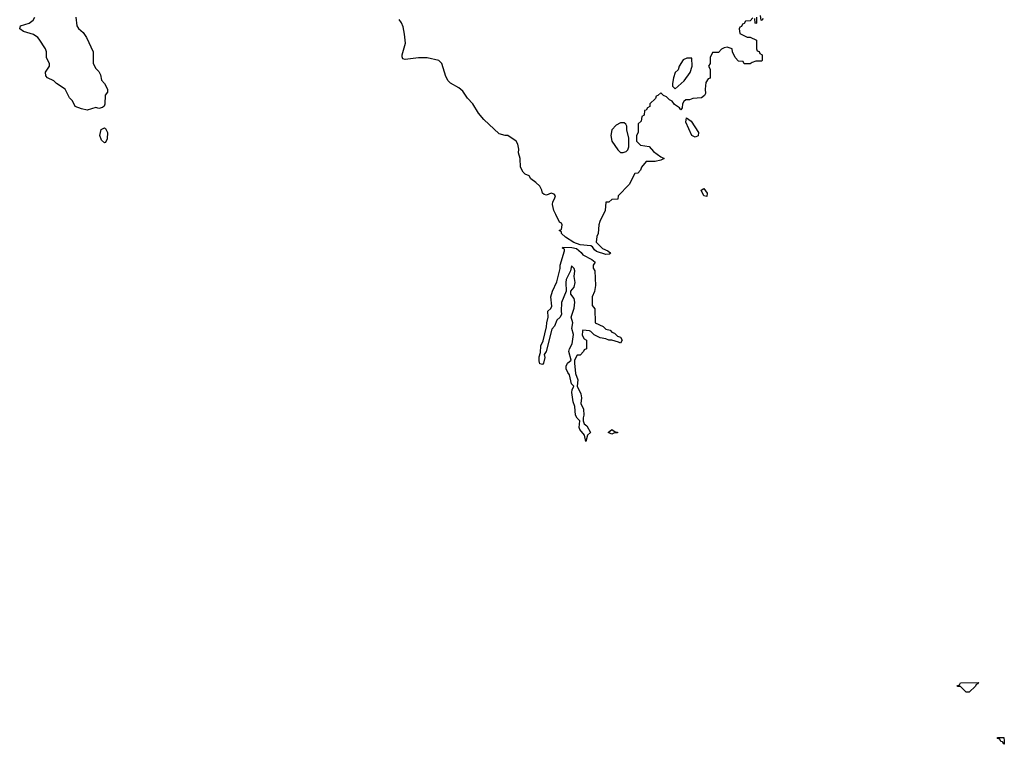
# Model space of a CAD drawing. Header units: inches. Extents: x 1992046 to 2239405, y 126834 to 266391.
# Tile 4 of 71: x 2014142 to 2020974, y 160006 to 165033. Entities that reach past the tile are written whole.
import ezdxf

# ---------------------------------------------------------------- set-up
doc = ezdxf.new("R2010")
doc.units = ezdxf.units.IN
doc.header["$MEASUREMENT"] = 0
doc.layers.add('C0116', color=7, linetype='Continuous')
doc.layers.add('C0126', color=7, linetype='Continuous')

msp = doc.modelspace()

# ---------------------------------------------------------------- linework, layer by layer
at = {"layer": 'C0116', "color": 6, "elevation": 100}
for points in [[(2019298, 165042), (2019292.7, 165027.3), (2019286, 165030), (2019282, 165062)], [(2014530.8, 165050), (2014539.1, 164990), (2014550, 164971), (2014583.5, 164943.5), (2014604.7, 164910), (2014651.3, 164810), (2014652, 164730), (2014670, 164694), (2014690, 164674), (2014702, 164650), (2014710, 164614), (2014731, 164591), (2014751, 164550), (2014751, 164530), (2014736, 164510), (2014733.7, 164446.3), (2014727.3, 164432.7), (2014716, 164424), (2014690, 164417.2), (2014670, 164422.7), (2014610, 164405.2), (2014570, 164414), (2014526, 164430), (2014508, 164470), (2014488, 164490), (2014458, 164550), (2014398, 164590), (2014378, 164610), (2014335.3, 164630), (2014323.7, 164643.7), (2014321.2, 164670), (2014348, 164710), (2014348, 164730), (2014328.9, 164768.9), (2014328.7, 164810), (2014322, 164830), (2014278, 164898), (2014268, 164910), (2014238, 164930), (2014168, 164950), (2014142, 164970), (2014148.7, 164990), (2014208, 165010), (2014235.3, 165030), (2014248, 165050)], [(2019230, 165046), (2019210, 165026), (2019178, 165022), (2019170, 165006), (2019158, 165002), (2019150, 164986), (2019138, 164982), (2019134, 164970), (2019138, 164938), (2019190, 164912), (2019211.1, 164911.1), (2019254, 164890), (2019254, 164830), (2019258, 164818), (2019272.7, 164812.7), (2019278, 164798), (2019294, 164790), (2019294, 164750), (2019290, 164746), (2019250, 164746), (2019223.6, 164736.4), (2019210, 164726), (2019170, 164726), (2019162, 164742), (2019130, 164746), (2019106, 164770), (2019088, 164810), (2019086, 164830), (2019050, 164842), (2019030, 164838), (2019011.6, 164828.4), (2018990, 164806), (2018950, 164806), (2018932, 164770), (2018932, 164730), (2018922, 164710), (2018932, 164690), (2018932, 164628), (2018918, 164622), (2018903.6, 164596.4), (2018898, 164550), (2018899.6, 164520.4), (2018892.7, 164507.3), (2018874, 164490), (2018812.7, 164487.3), (2018790, 164478), (2018763.6, 164476.4), (2018750, 164466), (2018742, 164450), (2018739.6, 164420.4), (2018730, 164408), (2018720.4, 164420.4), (2018685.2, 164445.2), (2018670, 164468), (2018650, 164478), (2018630, 164498), (2018610, 164506), (2018590, 164526), (2018570, 164506), (2018558, 164502), (2018552.7, 164487.3), (2018514, 164450), (2018514, 164430), (2018498, 164422), (2018490, 164406), (2018478, 164402), (2018474, 164370), (2018458, 164362), (2018454, 164330), (2018434, 164310), (2018434, 164250), (2018422, 164230), (2018422, 164190), (2018450, 164162), (2018510, 164154), (2018539.6, 164119.6), (2018590, 164082), (2018614, 164070), (2018590, 164058), (2018550.7, 164049.3), (2018490, 164049), (2018456, 164010), (2018450.7, 163989.3), (2018430, 163968.7), (2018410, 163966), (2018372, 163890), (2018294, 163810), (2018292.7, 163787.3), (2018250, 163786), (2018230, 163766), (2018210, 163766), (2018204.7, 163710), (2018167.1, 163632.9), (2018161, 163610), (2018154.8, 163550), (2018147.3, 163530), (2018142, 163490), (2018186.8, 163446.8), (2018222, 163430), (2018236.9, 163416.9), (2018242, 163410), (2018234.8, 163405.2), (2018210, 163404), (2018144.8, 163424.8), (2018130, 163435.3), (2018116.5, 163456.5), (2018105.2, 163465.2), (2018031.9, 163471.9), (2017987.2, 163487.2), (2017930, 163524), (2017902, 163550), (2017902, 163562), (2017886, 163570), (2017902, 163578), (2017906, 163610), (2017902, 163622), (2017888.4, 163628.4), (2017862, 163682), (2017848.7, 163710), (2017839, 163750), (2017842, 163770), (2017854, 163790), (2017859, 163810), (2017850, 163822), (2017830, 163828.7), (2017796.4, 163816.4), (2017780.2, 163820.2), (2017769.2, 163829.2), (2017765.2, 163850), (2017750, 163879), (2017724.1, 163904.1), (2017689, 163929), (2017678, 163950), (2017650, 163960.9), (2017635.1, 163975.1), (2017617.4, 164010), (2017615.3, 164070), (2017602, 164110), (2017606, 164134), (2017598, 164170), (2017588, 164190), (2017530, 164228.7), (2017510, 164229), (2017470, 164242), (2017361.5, 164341.5), (2017325.4, 164385.4), (2017286.6, 164450), (2017248.4, 164488.4), (2017216.9, 164536.9), (2017190, 164559.3), (2017132.1, 164592.1), (2017114, 164610), (2017099.3, 164639.3), (2017070, 164728), (2017049.3, 164749.3), (2016970, 164769.3), (2016910, 164769.3), (2016816, 164756), (2016801.2, 164761.2), (2016794.8, 164774.8), (2016795.1, 164790), (2016818, 164870), (2016812.9, 164932.9), (2016803.2, 164983.2), (2016792.1, 165012.1), (2016774.8, 165034.8)], [(2019254, 165050), (2019254, 165010), (2019250, 165006), (2019246, 165010), (2019242, 165042)]]:
    msp.add_lwpolyline(points, dxfattribs=at)
for points in [[(2018806, 164766), (2018770, 164765.2), (2018745.8, 164754.2), (2018718, 164710), (2018710, 164686), (2018690, 164666), (2018678, 164630), (2018671.3, 164590), (2018672, 164572), (2018690, 164554), (2018752.1, 164607.9), (2018793.6, 164666.4), (2018808.7, 164710)], [(2018310, 164318), (2018279.8, 164300.2), (2018250.9, 164269.1), (2018244, 164230), (2018250.7, 164190.7), (2018291.3, 164130), (2018310, 164111.3), (2018330, 164111.3), (2018350, 164118), (2018362, 164130), (2018368.4, 164151.6), (2018369, 164210), (2018355.3, 164270), (2018355.3, 164295.3), (2018348.4, 164308.4), (2018336.4, 164316.4)], [(2018830, 164218), (2018806, 164230), (2018763.1, 164323.1), (2018768.9, 164351.1), (2018802, 164330), (2018851.3, 164250), (2018850, 164228)], [(2014730, 164178), (2014710, 164198), (2014698, 164230), (2014707.7, 164272.3), (2014730, 164282), (2014738, 164278), (2014750.8, 164250), (2014750, 164206), (2014738, 164182)], [(2018910, 163806), (2018888, 163810), (2018870, 163851.3), (2018890, 163862), (2018911.3, 163830)], [(2018310, 162788.7), (2018296.4, 162796.4), (2018250, 162808.7), (2018228.9, 162808.9), (2018210, 162819), (2018170, 162826), (2018127.3, 162847.3), (2018106, 162870), (2018094.6, 162874.6), (2018050, 162878), (2018047.5, 162872.5), (2018044.7, 162844.7), (2018058, 162818), (2018074, 162810), (2018074, 162750), (2018058, 162742), (2018054, 162730), (2018030, 162706), (2018010, 162706), (2017992, 162670), (2017991.3, 162650), (2017999.6, 162579.6), (2018015.3, 162535.3), (2018011.3, 162490), (2018036.3, 162436.3), (2018040.5, 162410), (2018036, 162370), (2018054, 162330), (2018057.3, 162290), (2018051, 162270), (2018051, 162250), (2018058, 162230), (2018076.4, 162216.4), (2018102, 162170), (2018082, 162150), (2018070, 162106), (2018062, 162150), (2018029.6, 162189.6), (2018024.8, 162204.8), (2018028.7, 162250), (2018010, 162268.7), (2017999.3, 162290), (2017994, 162350), (2017982, 162382), (2017973.6, 162446.4), (2017975.3, 162464.7), (2017986, 162490), (2017970, 162506), (2017958, 162570), (2017944.7, 162584.7), (2017933.2, 162610), (2017934, 162630), (2017944, 162650), (2017968, 162670), (2017953.2, 162730), (2017957.2, 162750), (2017976, 162784), (2017984, 162850), (2017972.7, 162890), (2017979, 162930), (2017968, 162970), (2017989.3, 163030.7), (2017993.8, 163073.8), (2017990, 163098), (2017966, 163130), (2017966, 163150), (2017990, 163178), (2017996.2, 163210), (2017989, 163251), (2017993.2, 163290), (2017990, 163306), (2017970, 163326), (2017962.8, 163290), (2017934.8, 163230), (2017930.8, 163210), (2017934, 163150), (2017901, 163070), (2017898, 163010), (2017902, 162990), (2017892, 162970), (2017870, 162948), (2017853.2, 162906.8), (2017834.8, 162885.2), (2017796, 162730), (2017782, 162710), (2017784.7, 162690), (2017776, 162650), (2017770, 162642), (2017750, 162646), (2017745.6, 162665.6), (2017745.6, 162694.4), (2017755.3, 162724.7), (2017759, 162770), (2017774.6, 162805.4), (2017798, 162902), (2017799, 162930), (2017808.7, 162970), (2017806, 163010), (2017828, 163030), (2017833.6, 163046.4), (2017828, 163110), (2017838, 163150), (2017870, 163214), (2017892.9, 163307.1), (2017893.2, 163330), (2017922, 163430), (2017922, 163442), (2017909, 163449), (2017910, 163454), (2017973.2, 163453.2), (2018004.7, 163444.7), (2018038.3, 163418.3), (2018050, 163402.8), (2018112, 163370), (2018134, 163350), (2018122, 163330), (2018122, 163310), (2018132, 163290), (2018138, 163190), (2018131.6, 163148.4), (2018114, 163110), (2018114, 163050), (2018132.7, 163027.3), (2018134, 162930), (2018190, 162904.7), (2018210, 162886), (2018238, 162878), (2018250, 162864.7), (2018270, 162858), (2018290, 162838), (2018310.8, 162830.8), (2018322, 162810)], [(2018250, 162158), (2018226, 162170), (2018250, 162191), (2018272.7, 162172.7), (2018291.1, 162171.1), (2018290, 162166), (2018270, 162166)]]:
    msp.add_lwpolyline(points, close=True, dxfattribs=at)
at = {"layer": 'C0126', "color": 6, "elevation": 100}
for points in [[(2020708.4, 160368.4), (2020670, 160406), (2020650, 160408), (2020648, 160412), (2020662, 160418), (2020670, 160432), (2020794, 160434), (2020790, 160426), (2020778, 160422), (2020774, 160410), (2020730, 160368.7)], [(2020970, 160006), (2020962, 160022), (2020950, 160026), (2020942, 160042), (2020927.3, 160047.3), (2020927.3, 160052.7), (2020970, 160054), (2020974, 160030), (2020974, 160006)]]:
    msp.add_lwpolyline(points, close=True, dxfattribs=at)

doc.saveas('drawing.dxf')
